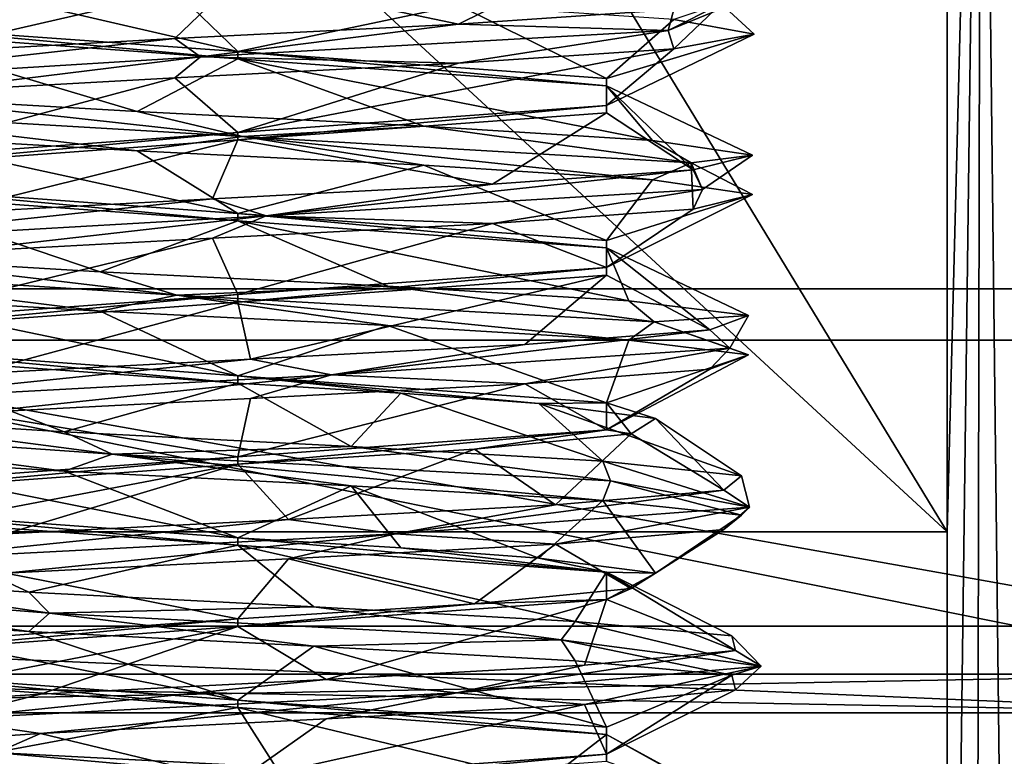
# Model space of a CAD drawing. Header units: millimetres. Extents: x -50 to 50, y -120 to 419.
# Tile 142 of 241: x -1.08 to 3.78, y 194.14 to 197.77. Entities that reach past the tile are written whole.
import ezdxf

# ---------------------------------------------------------------- set-up
doc = ezdxf.new("R2010")
doc.units = ezdxf.units.MM
doc.header["$LTSCALE"] = 81.481481
for name, color, linetype in [('100', 7, 'CONTINUOUS'), ('111', 7, 'CONTINUOUS'), ('112', 7, 'CONTINUOUS'), ('1569', 7, 'CONTINUOUS'), ('1713', 7, 'CONTINUOUS'), ('1739', 7, 'CONTINUOUS'), ('1878', 7, 'CONTINUOUS'), ('1879', 7, 'CONTINUOUS'), ('1880', 7, 'CONTINUOUS'), ('1881', 7, 'CONTINUOUS'), ('1882', 7, 'CONTINUOUS'), ('1883', 7, 'CONTINUOUS'), ('1952', 7, 'CONTINUOUS'), ('1953', 7, 'CONTINUOUS'), ('1954', 7, 'CONTINUOUS'), ('1955', 7, 'CONTINUOUS'), ('1956', 7, 'CONTINUOUS'), ('1969', 7, 'CONTINUOUS'), ('1970', 7, 'CONTINUOUS'), ('1971', 7, 'CONTINUOUS'), ('1972', 7, 'CONTINUOUS'), ('1973', 7, 'CONTINUOUS'), ('70', 7, 'CONTINUOUS'), ('71', 7, 'CONTINUOUS'), ('86', 7, 'CONTINUOUS'), ('88', 7, 'CONTINUOUS'), ('94', 7, 'CONTINUOUS'), ('95', 7, 'CONTINUOUS'), ('97', 7, 'CONTINUOUS')]:
    doc.layers.add(name, color=color, linetype=linetype)

msp = doc.modelspace()

# ---------------------------------------------------------------- linework, layer by layer
at = {"layer": '100', "linetype": 'CONTINUOUS'}
for points in [[(-5.6263, 192.6915, 6), (0, 191.8, 6), (-5.0217, 194.5454, 6), (-5.6263, 192.6915, 6)], [(-5.0217, 194.5454, 6), (0, 191.8, 6), (5.0217, 194.5454, 6), (-5.0217, 194.5454, 6)], [(0, 191.8, 6), (5.6263, 192.6915, 6), (5.0217, 194.5454, 6), (0, 191.8, 6)]]:
    msp.add_3dface(points, dxfattribs=at)
at = {"layer": '111', "linetype": 'CONTINUOUS'}
for points in [[(-4.4035, 196.4474, 4), (-5.0217, 194.5454, 6), (5.0217, 194.5454, 6), (-4.4035, 196.4474, 4)], [(4.4035, 196.4474, 4), (-4.4035, 196.4474, 4), (5.0217, 194.5454, 6), (4.4035, 196.4474, 4)]]:
    msp.add_3dface(points, dxfattribs=at)
at = {"layer": '112', "linetype": 'CONTINUOUS'}
for points in [[(4.9443, 194.7831), (-4.9443, 194.7831), (-4.4035, 196.4474), (4.9443, 194.7831)], [(4.9443, 194.7831), (-4.4035, 196.4474), (4.4035, 196.4474), (4.9443, 194.7831)]]:
    msp.add_3dface(points, dxfattribs=at)
at = {"layer": '1569', "linetype": 'CONTINUOUS'}
for points in [[(-19.0165, 196.1934, 71), (23.5, 210, 71), (-23.5, 210, 71), (-19.0165, 196.1934, 71)], [(19.0165, 196.1934, 71), (23.5, 210, 71), (-19.0165, 196.1934, 71), (19.0165, 196.1934, 71)], [(-13.8172, 190.9912, 71), (19.0165, 196.1934, 71), (-19.0165, 196.1934, 71), (-13.8172, 190.9912, 71)], [(13.8172, 190.9912, 71), (19.0165, 196.1934, 71), (-13.8172, 190.9912, 71), (13.8172, 190.9912, 71)]]:
    msp.add_3dface(points, dxfattribs=at)
at = {"layer": '1713', "linetype": 'CONTINUOUS'}
for points in [[(0, 201, 59), (3.5, 195.2476, 59), (-3.5, 201.7084, 59), (0, 201, 59)], [(-3.5, 201.7084, 59), (3.5, 195.2476, 59), (-3.5, 195.2476, 59), (-3.5, 201.7084, 59)], [(3.5, 201.7084, 59), (3.5, 195.2476, 59), (0, 201, 59), (3.5, 201.7084, 59)], [(3.5, 188.7868, 59), (-3.5, 188.7868, 59), (-3.5, 195.2476, 59), (3.5, 188.7868, 59)], [(3.5, 195.2476, 59), (3.5, 188.7868, 59), (-3.5, 195.2476, 59), (3.5, 195.2476, 59)]]:
    msp.add_3dface(points, dxfattribs=at)
at = {"layer": '1739', "linetype": 'CONTINUOUS'}
for points in [[(3.6672, 201.805, 59.0288), (3.8473, 201.878, 59.1403), (3.8133, 189.0772, 59.1104), (3.6672, 201.805, 59.0288)], [(3.5, 188.7868, 59), (3.5, 195.2476, 59), (3.6672, 201.805, 59.0288), (3.5, 188.7868, 59)], [(3.5, 188.7868, 59), (3.6672, 201.805, 59.0288), (3.6414, 188.8691, 59.0204), (3.5, 188.7868, 59)], [(3.5, 195.2476, 59), (3.5, 201.7084, 59), (3.6672, 201.805, 59.0288), (3.5, 195.2476, 59)], [(3.6414, 188.8691, 59.0204), (3.6672, 201.805, 59.0288), (3.8133, 189.0772, 59.1104), (3.6414, 188.8691, 59.0204)]]:
    msp.add_3dface(points, dxfattribs=at)
at = {"layer": '1878', "linetype": 'CONTINUOUS'}
for points in [[(1.8385, 195.5, 62.1615), (2.5249, 195.3693, 64.6205), (1.8009, 195.597, 62.1991), (1.8385, 195.5, 62.1615)], [(1.8009, 195.597, 62.1991), (2.5249, 195.3693, 64.6205), (2.4849, 195.5251, 63.442), (1.8009, 195.597, 62.1991)], [(2.4849, 195.5251, 63.442), (2.5249, 195.3693, 64.6205), (2.3979, 195.4532, 64.858), (2.4849, 195.5251, 63.442)], [(2.4849, 195.3311, 63.442), (1.8385, 195.5, 62.1615), (1.8009, 195.403, 62.1991), (2.4849, 195.3311, 63.442)], [(2.5249, 195.3693, 64.6205), (1.8385, 195.5, 62.1615), (2.4849, 195.3311, 63.442), (2.5249, 195.3693, 64.6205)], [(2.5249, 195.3693, 64.6205), (0.7769, 195.2386, 66.4812), (2.3979, 195.4532, 64.858), (2.5249, 195.3693, 64.6205)], [(2.3979, 195.4532, 64.858), (0.7769, 195.2386, 66.4812), (1.5669, 195.3814, 66.0078), (2.3979, 195.4532, 64.858)], [(1.5669, 195.3814, 66.0078), (0.7769, 195.2386, 66.4812), (0.2496, 195.3095, 66.5345), (1.5669, 195.3814, 66.0078)], [(0.7769, 195.2386, 66.4812), (2.5249, 195.3693, 64.6205), (1.5669, 195.1874, 66.0078), (0.7769, 195.2386, 66.4812)], [(1.5669, 195.1874, 66.0078), (2.5249, 195.3693, 64.6205), (2.3979, 195.2593, 64.858), (1.5669, 195.1874, 66.0078)], [(2.3979, 195.2593, 64.858), (2.5249, 195.3693, 64.6205), (2.4849, 195.3311, 63.442), (2.3979, 195.2593, 64.858)], [(0.7769, 195.2386, 66.4812), (-1.7201, 195.108, 65.9497), (0.2496, 195.3095, 66.5345), (0.7769, 195.2386, 66.4812)], [(0.2496, 195.3095, 66.5345), (-1.7201, 195.108, 65.9497), (-1.1451, 195.2376, 66.2749), (0.2496, 195.3095, 66.5345)], [(-1.7201, 195.108, 65.9497), (0.7769, 195.2386, 66.4812), (-1.1451, 195.0436, 66.2749), (-1.7201, 195.108, 65.9497)], [(-1.1451, 195.0436, 66.2749), (0.7769, 195.2386, 66.4812), (0.2496, 195.1155, 66.5345), (-1.1451, 195.0436, 66.2749)], [(0.2496, 195.1155, 66.5345), (0.7769, 195.2386, 66.4812), (1.5669, 195.1874, 66.0078), (0.2496, 195.1155, 66.5345)], [(-2.5587, 194.9773, 63.5384), (-0.9303, 194.8466, 61.5721), (-2.1176, 195.022, 62.5851), (-2.5587, 194.9773, 63.5384)], [(-2.1176, 195.022, 62.5851), (-0.9303, 194.8466, 61.5721), (-1.0321, 194.9501, 61.6717), (-2.1176, 195.022, 62.5851)], [(-0.9303, 194.8466, 61.5721), (-2.5587, 194.9773, 63.5384), (-1.0321, 194.7561, 61.6717), (-0.9303, 194.8466, 61.5721)], [(-1.0321, 194.7561, 61.6717), (-2.5587, 194.9773, 63.5384), (-2.1176, 194.828, 62.5851), (-1.0321, 194.7561, 61.6717)], [(-1.0321, 194.9501, 61.6717), (-0.9303, 194.8466, 61.5721), (0.3737, 194.8782, 61.4808), (-1.0321, 194.9501, 61.6717)], [(0.3737, 194.6843, 61.4808), (-0.9303, 194.8466, 61.5721), (-1.0321, 194.7561, 61.6717), (0.3737, 194.6843, 61.4808)], [(-0.9303, 194.8466, 61.5721), (1.595, 194.7159, 61.9467), (0.3737, 194.8782, 61.4808), (-0.9303, 194.8466, 61.5721)], [(1.595, 194.7159, 61.9467), (-0.9303, 194.8466, 61.5721), (0.3737, 194.6843, 61.4808), (1.595, 194.7159, 61.9467)], [(0.3737, 194.8782, 61.4808), (1.595, 194.7159, 61.9467), (1.6635, 194.8064, 62.0715), (0.3737, 194.8782, 61.4808)], [(1.595, 194.7159, 61.9467), (2.5825, 194.5852, 64.301), (1.6635, 194.8064, 62.0715), (1.595, 194.7159, 61.9467)], [(1.6635, 194.8064, 62.0715), (2.5825, 194.5852, 64.301), (2.4371, 194.7345, 63.2607), (1.6635, 194.8064, 62.0715)], [(1.6635, 194.6124, 62.0715), (1.595, 194.7159, 61.9467), (0.3737, 194.6843, 61.4808), (1.6635, 194.6124, 62.0715)], [(2.5825, 194.5852, 64.301), (1.595, 194.7159, 61.9467), (2.4371, 194.5405, 63.2607), (2.5825, 194.5852, 64.301)], [(2.4371, 194.5405, 63.2607), (1.595, 194.7159, 61.9467), (1.6635, 194.6124, 62.0715), (2.4371, 194.5405, 63.2607)], [(2.4371, 194.7345, 63.2607), (2.5825, 194.5852, 64.301), (2.4545, 194.6626, 64.6793), (2.4371, 194.7345, 63.2607)], [(2.5825, 194.5852, 64.301), (1.0801, 194.4545, 66.365), (2.4545, 194.6626, 64.6793), (2.5825, 194.5852, 64.301)], [(2.4545, 194.6626, 64.6793), (1.0801, 194.4545, 66.365), (1.7103, 194.5907, 65.887), (2.4545, 194.6626, 64.6793)], [(1.7103, 194.5907, 65.887), (1.0801, 194.4545, 66.365), (0.4354, 194.5189, 66.5093), (1.7103, 194.5907, 65.887)], [(1.0801, 194.4545, 66.365), (2.5825, 194.5852, 64.301), (1.7103, 194.3968, 65.887), (1.0801, 194.4545, 66.365)], [(1.7103, 194.3968, 65.887), (2.5825, 194.5852, 64.301), (2.4545, 194.4686, 64.6793), (1.7103, 194.3968, 65.887)], [(2.4545, 194.4686, 64.6793), (2.5825, 194.5852, 64.301), (2.4371, 194.5405, 63.2607), (2.4545, 194.4686, 64.6793)], [(1.0801, 194.4545, 66.365), (-1.4637, 194.3239, 66.1488), (0.4354, 194.5189, 66.5093), (1.0801, 194.4545, 66.365)], [(0.4354, 194.5189, 66.5093), (-1.4637, 194.3239, 66.1488), (-0.9746, 194.447, 66.3529), (0.4354, 194.5189, 66.5093)], [(-0.9746, 194.447, 66.3529), (-1.4637, 194.3239, 66.1488), (-2.0822, 194.3751, 65.4665), (-0.9746, 194.447, 66.3529)], [(-1.4637, 194.3239, 66.1488), (1.0801, 194.4545, 66.365), (-0.9746, 194.253, 66.3529), (-1.4637, 194.3239, 66.1488)], [(-0.9746, 194.253, 66.3529), (1.0801, 194.4545, 66.365), (0.4354, 194.3249, 66.5093), (-0.9746, 194.253, 66.3529)], [(0.4354, 194.3249, 66.5093), (1.0801, 194.4545, 66.365), (1.7103, 194.3968, 65.887), (0.4354, 194.3249, 66.5093)], [(-2.0822, 194.1811, 65.4665), (-1.4637, 194.3239, 66.1488), (-0.9746, 194.253, 66.3529), (-2.0822, 194.1811, 65.4665)], [(-1.2256, 194.0625, 61.707), (1.3267, 193.9318, 61.764), (-1.2005, 194.1595, 61.7539), (-1.2256, 194.0625, 61.707)], [(-1.2005, 194.1595, 61.7539), (1.3267, 193.9318, 61.764), (0.1874, 194.0876, 61.4601), (-1.2005, 194.1595, 61.7539)]]:
    msp.add_3dface(points, dxfattribs=at)
at = {"layer": '1879', "linetype": 'CONTINUOUS'}
for points in [[(2.0597, 195.0434, 63.5904), (1.8009, 195.403, 62.1991), (1.4849, 195.1184, 62.5151), (2.0597, 195.0434, 63.5904)], [(2.4849, 195.3311, 63.442), (1.8009, 195.403, 62.1991), (2.0597, 195.0434, 63.5904), (2.4849, 195.3311, 63.442)], [(2.3979, 195.2593, 64.858), (2.4849, 195.3311, 63.442), (2.0597, 195.0434, 63.5904), (2.3979, 195.2593, 64.858)], [(1.5669, 195.1874, 66.0078), (2.3979, 195.2593, 64.858), (1.9401, 194.9684, 64.8037), (1.5669, 195.1874, 66.0078)], [(1.9401, 194.9684, 64.8037), (2.3979, 195.2593, 64.858), (2.0597, 195.0434, 63.5904), (1.9401, 194.9684, 64.8037)], [(0.2496, 195.1155, 66.5345), (1.5669, 195.1874, 66.0078), (1.1667, 194.8934, 65.7461), (0.2496, 195.1155, 66.5345)], [(1.1667, 194.8934, 65.7461), (1.5669, 195.1874, 66.0078), (1.9401, 194.9684, 64.8037), (1.1667, 194.8934, 65.7461)], [(-1.1451, 195.0436, 66.2749), (0.2496, 195.1155, 66.5345), (0, 194.8184, 66.1), (-1.1451, 195.0436, 66.2749)], [(0, 194.8184, 66.1), (0.2496, 195.1155, 66.5345), (1.1667, 194.8934, 65.7461), (0, 194.8184, 66.1)], [(-1.8186, 194.685, 65.0501), (-1.1451, 195.0436, 66.2749), (0, 194.8184, 66.1), (-1.8186, 194.685, 65.0501)], [(-1.0321, 194.7561, 61.6717), (-2.1176, 194.828, 62.5851), (0, 194.4184, 61.9), (-1.0321, 194.7561, 61.6717)], [(0, 194.4184, 61.9), (-2.1176, 194.828, 62.5851), (-1.8186, 194.5517, 62.95), (0, 194.4184, 61.9)], [(0.3737, 194.6843, 61.4808), (-1.0321, 194.7561, 61.6717), (0, 194.4184, 61.9), (0.3737, 194.6843, 61.4808)], [(1.8186, 194.285, 62.9499), (0.3737, 194.6843, 61.4808), (0, 194.4184, 61.9), (1.8186, 194.285, 62.9499)], [(1.6635, 194.6124, 62.0715), (0.3737, 194.6843, 61.4808), (1.8186, 194.285, 62.9499), (1.6635, 194.6124, 62.0715)], [(2.4371, 194.5405, 63.2607), (1.6635, 194.6124, 62.0715), (1.8186, 194.285, 62.9499), (2.4371, 194.5405, 63.2607)], [(2.4545, 194.4686, 64.6793), (2.4371, 194.5405, 63.2607), (1.8186, 194.1517, 65.0501), (2.4545, 194.4686, 64.6793)], [(1.8186, 194.1517, 65.0501), (2.4371, 194.5405, 63.2607), (1.8186, 194.285, 62.9499), (1.8186, 194.1517, 65.0501)], [(1.7103, 194.3968, 65.887), (2.4545, 194.4686, 64.6793), (1.8186, 194.1517, 65.0501), (1.7103, 194.3968, 65.887)], [(0.4354, 194.3249, 66.5093), (1.7103, 194.3968, 65.887), (0, 194.0184, 66.1), (0.4354, 194.3249, 66.5093)], [(0, 194.0184, 66.1), (1.7103, 194.3968, 65.887), (1.8186, 194.1517, 65.0501), (0, 194.0184, 66.1)], [(-0.9746, 194.253, 66.3529), (0.4354, 194.3249, 66.5093), (0, 194.0184, 66.1), (-0.9746, 194.253, 66.3529)], [(-2.0822, 194.1811, 65.4665), (-0.9746, 194.253, 66.3529), (-1.8186, 193.885, 65.05), (-2.0822, 194.1811, 65.4665)], [(-1.8186, 193.885, 65.05), (-0.9746, 194.253, 66.3529), (0, 194.0184, 66.1), (-1.8186, 193.885, 65.05)]]:
    msp.add_3dface(points, dxfattribs=at)
at = {"layer": '1880', "linetype": 'CONTINUOUS'}
for points in [[(1.8009, 195.597, 62.1991), (2.4849, 195.5251, 63.442), (1.4849, 195.8816, 62.5151), (1.8009, 195.597, 62.1991)], [(1.4849, 195.8816, 62.5151), (2.4849, 195.5251, 63.442), (2.0597, 195.8066, 63.5904), (1.4849, 195.8816, 62.5151)], [(2.0597, 195.8066, 63.5904), (2.3979, 195.4532, 64.858), (1.9401, 195.7316, 64.8037), (2.0597, 195.8066, 63.5904)], [(2.4849, 195.5251, 63.442), (2.3979, 195.4532, 64.858), (2.0597, 195.8066, 63.5904), (2.4849, 195.5251, 63.442)], [(1.9401, 195.7316, 64.8037), (1.5669, 195.3814, 66.0078), (1.1667, 195.6566, 65.7461), (1.9401, 195.7316, 64.8037)], [(2.3979, 195.4532, 64.858), (1.5669, 195.3814, 66.0078), (1.9401, 195.7316, 64.8037), (2.3979, 195.4532, 64.858)], [(1.1667, 195.6566, 65.7461), (0.2496, 195.3095, 66.5345), (0, 195.5816, 66.1), (1.1667, 195.6566, 65.7461)], [(1.5669, 195.3814, 66.0078), (0.2496, 195.3095, 66.5345), (1.1667, 195.6566, 65.7461), (1.5669, 195.3814, 66.0078)], [(-1.1451, 195.2376, 66.2749), (-2.1845, 195.1657, 65.3093), (0, 195.5816, 66.1), (-1.1451, 195.2376, 66.2749)], [(0, 195.5816, 66.1), (-2.1845, 195.1657, 65.3093), (-1.8186, 195.4483, 65.0501), (0, 195.5816, 66.1)], [(0.2496, 195.3095, 66.5345), (-1.1451, 195.2376, 66.2749), (0, 195.5816, 66.1), (0.2496, 195.3095, 66.5345)], [(-2.1176, 195.022, 62.5851), (-1.0321, 194.9501, 61.6717), (-1.8186, 195.315, 62.95), (-2.1176, 195.022, 62.5851)], [(-1.8186, 195.315, 62.95), (-1.0321, 194.9501, 61.6717), (0, 195.1816, 61.9), (-1.8186, 195.315, 62.95)], [(-1.0321, 194.9501, 61.6717), (0.3737, 194.8782, 61.4808), (0, 195.1816, 61.9), (-1.0321, 194.9501, 61.6717)], [(0.3737, 194.8782, 61.4808), (1.6635, 194.8064, 62.0715), (0, 195.1816, 61.9), (0.3737, 194.8782, 61.4808)], [(0, 195.1816, 61.9), (1.6635, 194.8064, 62.0715), (1.8186, 195.0483, 62.9499), (0, 195.1816, 61.9)], [(1.6635, 194.8064, 62.0715), (2.4371, 194.7345, 63.2607), (1.8186, 195.0483, 62.9499), (1.6635, 194.8064, 62.0715)], [(2.4371, 194.7345, 63.2607), (2.4545, 194.6626, 64.6793), (1.8186, 195.0483, 62.9499), (2.4371, 194.7345, 63.2607)], [(1.8186, 195.0483, 62.9499), (2.4545, 194.6626, 64.6793), (1.8186, 194.915, 65.0501), (1.8186, 195.0483, 62.9499)], [(1.8186, 194.915, 65.0501), (0.4354, 194.5189, 66.5093), (0, 194.7816, 66.1), (1.8186, 194.915, 65.0501)], [(1.7103, 194.5907, 65.887), (0.4354, 194.5189, 66.5093), (1.8186, 194.915, 65.0501), (1.7103, 194.5907, 65.887)], [(2.4545, 194.6626, 64.6793), (1.7103, 194.5907, 65.887), (1.8186, 194.915, 65.0501), (2.4545, 194.6626, 64.6793)], [(-0.9746, 194.447, 66.3529), (-2.0822, 194.3751, 65.4665), (0, 194.7816, 66.1), (-0.9746, 194.447, 66.3529)], [(0, 194.7816, 66.1), (-2.0822, 194.3751, 65.4665), (-1.8186, 194.6483, 65.05), (0, 194.7816, 66.1)], [(0.4354, 194.5189, 66.5093), (-0.9746, 194.447, 66.3529), (0, 194.7816, 66.1), (0.4354, 194.5189, 66.5093)], [(-1.8186, 194.515, 62.9499), (-1.2005, 194.1595, 61.7539), (0, 194.3816, 61.9), (-1.8186, 194.515, 62.9499)], [(-1.2005, 194.1595, 61.7539), (0.1874, 194.0876, 61.4601), (0, 194.3816, 61.9), (-1.2005, 194.1595, 61.7539)], [(0.1874, 194.0876, 61.4601), (1.5171, 194.0157, 61.9544), (0, 194.3816, 61.9), (0.1874, 194.0876, 61.4601)], [(0, 194.3816, 61.9), (1.5171, 194.0157, 61.9544), (1.8186, 194.2483, 62.9499), (0, 194.3816, 61.9)], [(1.5171, 194.0157, 61.9544), (2.3761, 193.9439, 63.0834), (1.8186, 194.2483, 62.9499), (1.5171, 194.0157, 61.9544)], [(2.3761, 193.9439, 63.0834), (2.4979, 193.872, 64.4969), (1.8186, 194.2483, 62.9499), (2.3761, 193.9439, 63.0834)], [(1.8186, 194.2483, 62.9499), (2.4979, 193.872, 64.4969), (1.8186, 194.115, 65.0501), (1.8186, 194.2483, 62.9499)]]:
    msp.add_3dface(points, dxfattribs=at)
at = {"layer": '1881', "linetype": 'CONTINUOUS'}
for points in [[(2.3839, 197.8523, 62.9623), (2.1224, 197.7216, 65.5018), (2.5468, 197.897, 64), (2.3839, 197.8523, 62.9623)], [(2.5468, 197.897, 64), (2.1224, 197.7216, 65.5018), (2.1517, 197.8251, 65.3625), (2.5468, 197.897, 64)], [(2.1224, 197.7216, 65.5018), (2.3839, 197.8523, 62.9623), (2.1517, 197.6311, 65.3625), (2.1224, 197.7216, 65.5018)], [(2.1517, 197.6311, 65.3625), (2.3839, 197.8523, 62.9623), (2.5468, 197.703, 64), (2.1517, 197.6311, 65.3625)], [(2.5468, 197.703, 64), (2.3839, 197.8523, 62.9623), (2.1517, 197.7749, 62.6375), (2.5468, 197.703, 64)], [(2.1517, 197.8251, 65.3625), (2.1224, 197.7216, 65.5018), (1.0889, 197.7532, 66.3023), (2.1517, 197.8251, 65.3625)], [(1.0889, 197.7532, 66.3023), (-0.1855, 197.5909, 66.5934), (-0.3118, 197.6814, 66.5276), (1.0889, 197.7532, 66.3023)], [(2.1224, 197.7216, 65.5018), (-0.1855, 197.5909, 66.5934), (1.0889, 197.7532, 66.3023), (2.1224, 197.7216, 65.5018)], [(-0.1855, 197.5909, 66.5934), (2.1224, 197.7216, 65.5018), (1.0889, 197.5593, 66.3023), (-0.1855, 197.5909, 66.5934)], [(1.0889, 197.5593, 66.3023), (2.1224, 197.7216, 65.5018), (2.1517, 197.6311, 65.3625), (1.0889, 197.5593, 66.3023)], [(-0.1855, 197.5909, 66.5934), (-2.3145, 197.4602, 65.1845), (-0.3118, 197.6814, 66.5276), (-0.1855, 197.5909, 66.5934)], [(-0.3118, 197.6814, 66.5276), (-2.3145, 197.4602, 65.1845), (-1.6157, 197.6095, 65.9687), (-0.3118, 197.6814, 66.5276)], [(-2.3145, 197.4602, 65.1845), (-0.1855, 197.5909, 66.5934), (-1.6157, 197.4155, 65.9687), (-2.3145, 197.4602, 65.1845)], [(-1.6157, 197.4155, 65.9687), (-0.1855, 197.5909, 66.5934), (-0.3118, 197.4874, 66.5276), (-1.6157, 197.4155, 65.9687)], [(-0.3118, 197.4874, 66.5276), (-0.1855, 197.5909, 66.5934), (1.0889, 197.5593, 66.3023), (-0.3118, 197.4874, 66.5276)], [(-2.212, 197.3295, 62.6336), (0.0232, 197.1989, 61.4001), (-1.7561, 197.3939, 62.1555), (-2.212, 197.3295, 62.6336)], [(-1.7561, 197.3939, 62.1555), (0.0232, 197.1989, 61.4001), (-0.4969, 197.322, 61.5021), (-1.7561, 197.3939, 62.1555)], [(0.0232, 197.1989, 61.4001), (-2.212, 197.3295, 62.6336), (-0.4969, 197.128, 61.5021), (0.0232, 197.1989, 61.4001)], [(-0.4969, 197.128, 61.5021), (-2.212, 197.3295, 62.6336), (-1.7561, 197.1999, 62.1555), (-0.4969, 197.128, 61.5021)], [(-0.4969, 197.322, 61.5021), (0.0232, 197.1989, 61.4001), (0.9166, 197.2501, 61.6239), (-0.4969, 197.322, 61.5021)], [(0.0232, 197.1989, 61.4001), (2.236, 197.0682, 62.6733), (0.9166, 197.2501, 61.6239), (0.0232, 197.1989, 61.4001)], [(0.9166, 197.2501, 61.6239), (2.236, 197.0682, 62.6733), (2.0456, 197.1782, 62.4829), (0.9166, 197.2501, 61.6239)], [(0.9166, 197.0561, 61.6239), (0.0232, 197.1989, 61.4001), (-0.4969, 197.128, 61.5021), (0.9166, 197.0561, 61.6239)], [(2.236, 197.0682, 62.6733), (0.0232, 197.1989, 61.4001), (2.0456, 196.9843, 62.4829), (2.236, 197.0682, 62.6733)], [(2.0456, 196.9843, 62.4829), (0.0232, 197.1989, 61.4001), (0.9166, 197.0561, 61.6239), (2.0456, 196.9843, 62.4829)], [(2.0456, 197.1782, 62.4829), (2.236, 197.0682, 62.6733), (2.5399, 197.1064, 63.8126), (2.0456, 197.1782, 62.4829)], [(2.5399, 196.9124, 63.8126), (2.236, 197.0682, 62.6733), (2.0456, 196.9843, 62.4829), (2.5399, 196.9124, 63.8126)], [(2.236, 197.0682, 62.6733), (2.293, 196.9375, 65.2256), (2.5399, 197.1064, 63.8126), (2.236, 197.0682, 62.6733)], [(2.293, 196.9375, 65.2256), (2.236, 197.0682, 62.6733), (2.2461, 196.8405, 65.2005), (2.293, 196.9375, 65.2256)], [(2.2461, 196.8405, 65.2005), (2.236, 197.0682, 62.6733), (2.5399, 196.9124, 63.8126), (2.2461, 196.8405, 65.2005)], [(2.5399, 197.1064, 63.8126), (2.293, 196.9375, 65.2256), (2.2461, 197.0345, 65.2005), (2.5399, 197.1064, 63.8126)], [(2.293, 196.9375, 65.2256), (0.1392, 196.8068, 66.5963), (2.2461, 197.0345, 65.2005), (2.293, 196.9375, 65.2256)], [(2.2461, 197.0345, 65.2005), (0.1392, 196.8068, 66.5963), (1.2553, 196.9626, 66.2159), (2.2461, 197.0345, 65.2005)], [(1.2553, 196.9626, 66.2159), (0.1392, 196.8068, 66.5963), (-0.125, 196.8907, 66.5437), (1.2553, 196.9626, 66.2159)], [(0.1392, 196.8068, 66.5963), (2.293, 196.9375, 65.2256), (1.2553, 196.7686, 66.2159), (0.1392, 196.8068, 66.5963)], [(1.2553, 196.7686, 66.2159), (2.293, 196.9375, 65.2256), (2.2461, 196.8405, 65.2005), (1.2553, 196.7686, 66.2159)], [(0.1392, 196.8068, 66.5963), (-2.1488, 196.6761, 65.4637), (-0.125, 196.8907, 66.5437), (0.1392, 196.8068, 66.5963)], [(-0.125, 196.8907, 66.5437), (-2.1488, 196.6761, 65.4637), (-1.4665, 196.8189, 66.0822), (-0.125, 196.8907, 66.5437)], [(-2.1488, 196.6761, 65.4637), (0.1392, 196.8068, 66.5963), (-1.4665, 196.6249, 66.0822), (-2.1488, 196.6761, 65.4637)], [(-1.4665, 196.6249, 66.0822), (0.1392, 196.8068, 66.5963), (-0.125, 196.6968, 66.5437), (-1.4665, 196.6249, 66.0822)], [(-0.125, 196.6968, 66.5437), (0.1392, 196.8068, 66.5963), (1.2553, 196.7686, 66.2159), (-0.125, 196.6968, 66.5437)], [(-2.365, 196.5455, 62.9199), (-0.301, 196.4148, 61.4175), (-1.887, 196.6032, 62.2897), (-2.365, 196.5455, 62.9199)], [(-1.887, 196.6032, 62.2897), (-0.301, 196.4148, 61.4175), (-0.6793, 196.5314, 61.5455), (-1.887, 196.6032, 62.2897)], [(-0.301, 196.4148, 61.4175), (-2.365, 196.5455, 62.9199), (-0.6793, 196.3374, 61.5455), (-0.301, 196.4148, 61.4175)], [(-0.6793, 196.3374, 61.5455), (-2.365, 196.5455, 62.9199), (-1.887, 196.4093, 62.2897), (-0.6793, 196.3374, 61.5455)], [(-0.6793, 196.5314, 61.5455), (-0.301, 196.4148, 61.4175), (0.7393, 196.4595, 61.5629), (-0.6793, 196.5314, 61.5455)], [(-0.301, 196.4148, 61.4175), (2.0533, 196.2841, 62.405), (0.7393, 196.4595, 61.5629), (-0.301, 196.4148, 61.4175)], [(0.7393, 196.4595, 61.5629), (2.0533, 196.2841, 62.405), (1.9285, 196.3876, 62.3365), (0.7393, 196.4595, 61.5629)], [(0.7393, 196.2655, 61.5629), (-0.301, 196.4148, 61.4175), (-0.6793, 196.3374, 61.5455), (0.7393, 196.2655, 61.5629)], [(2.0533, 196.2841, 62.405), (-0.301, 196.4148, 61.4175), (1.9285, 196.1936, 62.3365), (2.0533, 196.2841, 62.405)], [(1.9285, 196.1936, 62.3365), (-0.301, 196.4148, 61.4175), (0.7393, 196.2655, 61.5629), (1.9285, 196.1936, 62.3365)], [(1.9285, 196.3876, 62.3365), (2.0533, 196.2841, 62.405), (2.5192, 196.3157, 63.6263), (1.9285, 196.3876, 62.3365)], [(2.0533, 196.2841, 62.405), (2.4279, 196.1534, 64.9303), (2.5192, 196.3157, 63.6263), (2.0533, 196.2841, 62.405)], [(2.5192, 196.3157, 63.6263), (2.4279, 196.1534, 64.9303), (2.3283, 196.2439, 65.0321), (2.5192, 196.3157, 63.6263)], [(2.4279, 196.1534, 64.9303), (0.4616, 196.0227, 66.5587), (2.3283, 196.2439, 65.0321), (2.4279, 196.1534, 64.9303)], [(2.3283, 196.2439, 65.0321), (0.4616, 196.0227, 66.5587), (1.4149, 196.172, 66.1176), (2.3283, 196.2439, 65.0321)], [(2.5192, 196.1218, 63.6263), (2.0533, 196.2841, 62.405), (1.9285, 196.1936, 62.3365), (2.5192, 196.1218, 63.6263)], [(2.4279, 196.1534, 64.9303), (2.0533, 196.2841, 62.405), (2.5192, 196.1218, 63.6263), (2.4279, 196.1534, 64.9303)], [(1.4149, 196.172, 66.1176), (0.4616, 196.0227, 66.5587), (0.0625, 196.1001, 66.546), (1.4149, 196.172, 66.1176)], [(0.4616, 196.0227, 66.5587), (2.4279, 196.1534, 64.9303), (1.4149, 195.978, 66.1176), (0.4616, 196.0227, 66.5587)], [(1.4149, 195.978, 66.1176), (2.4279, 196.1534, 64.9303), (2.3283, 196.0499, 65.0321), (1.4149, 195.978, 66.1176)], [(2.3283, 196.0499, 65.0321), (2.4279, 196.1534, 64.9303), (2.5192, 196.1218, 63.6263), (2.3283, 196.0499, 65.0321)], [(0.4616, 196.0227, 66.5587), (-1.9497, 195.892, 65.7201), (0.0625, 196.1001, 66.546), (0.4616, 196.0227, 66.5587)], [(0.0625, 196.1001, 66.546), (-1.9497, 195.892, 65.7201), (-1.3093, 196.0282, 66.1845), (0.0625, 196.1001, 66.546)], [(-1.9497, 195.892, 65.7201), (0.4616, 196.0227, 66.5587), (-1.3093, 195.8343, 66.1845), (-1.9497, 195.892, 65.7201)], [(-1.3093, 195.8343, 66.1845), (0.4616, 196.0227, 66.5587), (0.0625, 195.9061, 66.546), (-1.3093, 195.8343, 66.1845)], [(0.0625, 195.9061, 66.546), (0.4616, 196.0227, 66.5587), (1.4149, 195.978, 66.1176), (0.0625, 195.9061, 66.546)], [(-2.4812, 195.7614, 63.2231), (-0.6205, 195.6307, 61.4751), (-2.0078, 195.8126, 62.4331), (-2.4812, 195.7614, 63.2231)], [(-2.0078, 195.8126, 62.4331), (-0.6205, 195.6307, 61.4751), (-0.858, 195.7407, 61.6021), (-2.0078, 195.8126, 62.4331)], [(-0.6205, 195.6307, 61.4751), (-2.4812, 195.7614, 63.2231), (-0.858, 195.5468, 61.6021), (-0.6205, 195.6307, 61.4751)], [(-0.858, 195.5468, 61.6021), (-2.4812, 195.7614, 63.2231), (-2.0078, 195.6186, 62.4331), (-0.858, 195.5468, 61.6021)], [(-0.858, 195.7407, 61.6021), (-0.6205, 195.6307, 61.4751), (0.558, 195.6689, 61.5151), (-0.858, 195.7407, 61.6021)], [(-0.6205, 195.6307, 61.4751), (1.8385, 195.5, 62.1615), (0.558, 195.6689, 61.5151), (-0.6205, 195.6307, 61.4751)], [(1.8385, 195.5, 62.1615), (1.8009, 195.597, 62.1991), (0.558, 195.6689, 61.5151), (1.8385, 195.5, 62.1615)], [(0.558, 195.4749, 61.5151), (-0.6205, 195.6307, 61.4751), (-0.858, 195.5468, 61.6021), (0.558, 195.4749, 61.5151)], [(1.8009, 195.403, 62.1991), (1.8385, 195.5, 62.1615), (-0.6205, 195.6307, 61.4751), (1.8009, 195.403, 62.1991)], [(1.8009, 195.403, 62.1991), (-0.6205, 195.6307, 61.4751), (0.558, 195.4749, 61.5151), (1.8009, 195.403, 62.1991)]]:
    msp.add_3dface(points, dxfattribs=at)
at = {"layer": '1882', "linetype": 'CONTINUOUS'}
for points in [[(0, 197.6184, 61.9), (-1.6157, 197.9905, 62.0313), (-1.7461, 197.7434, 62.8333), (0, 197.6184, 61.9)], [(-0.3118, 197.9186, 61.4724), (-1.6157, 197.9905, 62.0313), (0, 197.6184, 61.9), (-0.3118, 197.9186, 61.4724)], [(1.0889, 197.8468, 61.6977), (-0.3118, 197.9186, 61.4724), (0, 197.6184, 61.9), (1.0889, 197.8468, 61.6977)], [(1.8186, 197.485, 62.9499), (1.0889, 197.8468, 61.6977), (0, 197.6184, 61.9), (1.8186, 197.485, 62.9499)], [(2.1517, 197.7749, 62.6375), (1.0889, 197.8468, 61.6977), (1.8186, 197.485, 62.9499), (2.1517, 197.7749, 62.6375)], [(2.5468, 197.703, 64), (2.1517, 197.7749, 62.6375), (1.8186, 197.485, 62.9499), (2.5468, 197.703, 64)], [(2.1517, 197.6311, 65.3625), (2.5468, 197.703, 64), (1.8186, 197.3517, 65.0501), (2.1517, 197.6311, 65.3625)], [(1.8186, 197.3517, 65.0501), (2.5468, 197.703, 64), (1.8186, 197.485, 62.9499), (1.8186, 197.3517, 65.0501)], [(1.0889, 197.5593, 66.3023), (2.1517, 197.6311, 65.3625), (0, 197.2184, 66.1), (1.0889, 197.5593, 66.3023)], [(0, 197.2184, 66.1), (2.1517, 197.6311, 65.3625), (1.8186, 197.3517, 65.0501), (0, 197.2184, 66.1)], [(-0.3118, 197.4874, 66.5276), (1.0889, 197.5593, 66.3023), (0, 197.2184, 66.1), (-0.3118, 197.4874, 66.5276)], [(-1.6157, 197.4155, 65.9687), (-0.3118, 197.4874, 66.5276), (-1.8186, 197.085, 65.05), (-1.6157, 197.4155, 65.9687)], [(-1.8186, 197.085, 65.05), (-0.3118, 197.4874, 66.5276), (0, 197.2184, 66.1), (-1.8186, 197.085, 65.05)], [(0, 196.8184, 61.9), (-1.7561, 197.1999, 62.1555), (-1.8186, 196.9517, 62.95), (0, 196.8184, 61.9)], [(-0.4969, 197.128, 61.5021), (-1.7561, 197.1999, 62.1555), (0, 196.8184, 61.9), (-0.4969, 197.128, 61.5021)], [(0.9166, 197.0561, 61.6239), (-0.4969, 197.128, 61.5021), (0, 196.8184, 61.9), (0.9166, 197.0561, 61.6239)], [(1.8186, 196.685, 62.9499), (0.9166, 197.0561, 61.6239), (0, 196.8184, 61.9), (1.8186, 196.685, 62.9499)], [(2.0456, 196.9843, 62.4829), (0.9166, 197.0561, 61.6239), (1.8186, 196.685, 62.9499), (2.0456, 196.9843, 62.4829)], [(2.5399, 196.9124, 63.8126), (2.0456, 196.9843, 62.4829), (1.8186, 196.685, 62.9499), (2.5399, 196.9124, 63.8126)], [(2.2461, 196.8405, 65.2005), (2.5399, 196.9124, 63.8126), (1.8186, 196.5517, 65.0501), (2.2461, 196.8405, 65.2005)], [(1.8186, 196.5517, 65.0501), (2.5399, 196.9124, 63.8126), (1.8186, 196.685, 62.9499), (1.8186, 196.5517, 65.0501)], [(1.2553, 196.7686, 66.2159), (2.2461, 196.8405, 65.2005), (1.8186, 196.5517, 65.0501), (1.2553, 196.7686, 66.2159)], [(-0.125, 196.6968, 66.5437), (1.2553, 196.7686, 66.2159), (0, 196.4184, 66.1), (-0.125, 196.6968, 66.5437)], [(0, 196.4184, 66.1), (1.2553, 196.7686, 66.2159), (1.8186, 196.5517, 65.0501), (0, 196.4184, 66.1)], [(-1.4665, 196.6249, 66.0822), (-0.125, 196.6968, 66.5437), (-1.8186, 196.285, 65.05), (-1.4665, 196.6249, 66.0822)], [(-1.8186, 196.285, 65.05), (-0.125, 196.6968, 66.5437), (0, 196.4184, 66.1), (-1.8186, 196.285, 65.05)], [(-0.6793, 196.3374, 61.5455), (-1.887, 196.4093, 62.2897), (0, 196.0184, 61.9), (-0.6793, 196.3374, 61.5455)], [(0, 196.0184, 61.9), (-1.887, 196.4093, 62.2897), (-1.8186, 196.1517, 62.9499), (0, 196.0184, 61.9)], [(0.7393, 196.2655, 61.5629), (-0.6793, 196.3374, 61.5455), (0, 196.0184, 61.9), (0.7393, 196.2655, 61.5629)], [(1.8186, 195.885, 62.9499), (0.7393, 196.2655, 61.5629), (0, 196.0184, 61.9), (1.8186, 195.885, 62.9499)], [(1.9285, 196.1936, 62.3365), (0.7393, 196.2655, 61.5629), (1.8186, 195.885, 62.9499), (1.9285, 196.1936, 62.3365)], [(2.5192, 196.1218, 63.6263), (1.9285, 196.1936, 62.3365), (1.8186, 195.885, 62.9499), (2.5192, 196.1218, 63.6263)], [(2.3283, 196.0499, 65.0321), (2.5192, 196.1218, 63.6263), (1.8186, 195.7517, 65.05), (2.3283, 196.0499, 65.0321)], [(1.8186, 195.7517, 65.05), (2.5192, 196.1218, 63.6263), (1.8186, 195.885, 62.9499), (1.8186, 195.7517, 65.05)], [(1.4149, 195.978, 66.1176), (2.3283, 196.0499, 65.0321), (1.8186, 195.7517, 65.05), (1.4149, 195.978, 66.1176)], [(0.0625, 195.9061, 66.546), (1.4149, 195.978, 66.1176), (0, 195.6184, 66.1), (0.0625, 195.9061, 66.546)], [(0, 195.6184, 66.1), (1.4149, 195.978, 66.1176), (1.8186, 195.7517, 65.05), (0, 195.6184, 66.1)], [(-1.3093, 195.8343, 66.1845), (0.0625, 195.9061, 66.546), (0, 195.6184, 66.1), (-1.3093, 195.8343, 66.1845)], [(-1.3093, 195.8343, 66.1845), (0, 195.6184, 66.1), (-1.8186, 195.485, 65.0501), (-1.3093, 195.8343, 66.1845)], [(-0.858, 195.5468, 61.6021), (-2.0078, 195.6186, 62.4331), (0, 195.2184, 61.9), (-0.858, 195.5468, 61.6021)], [(0, 195.2184, 61.9), (-2.0078, 195.6186, 62.4331), (-1.8186, 195.3517, 62.9499), (0, 195.2184, 61.9)], [(0.558, 195.4749, 61.5151), (-0.858, 195.5468, 61.6021), (0, 195.2184, 61.9), (0.558, 195.4749, 61.5151)], [(0.8036, 195.1684, 62.0599), (0.558, 195.4749, 61.5151), (0, 195.2184, 61.9), (0.8036, 195.1684, 62.0599)], [(1.4849, 195.1184, 62.5151), (1.8009, 195.403, 62.1991), (0.558, 195.4749, 61.5151), (1.4849, 195.1184, 62.5151)], [(1.4849, 195.1184, 62.5151), (0.558, 195.4749, 61.5151), (0.8036, 195.1684, 62.0599), (1.4849, 195.1184, 62.5151)]]:
    msp.add_3dface(points, dxfattribs=at)
at = {"layer": '1883', "linetype": 'CONTINUOUS'}
for points in [[(1.8186, 198.115, 65.0501), (1.0889, 197.7532, 66.3023), (0, 197.9816, 66.1), (1.8186, 198.115, 65.0501)], [(2.1517, 197.8251, 65.3625), (1.0889, 197.7532, 66.3023), (1.8186, 198.115, 65.0501), (2.1517, 197.8251, 65.3625)], [(0, 197.9816, 66.1), (-1.6157, 197.6095, 65.9687), (-1.8186, 197.8483, 65.05), (0, 197.9816, 66.1)], [(-0.3118, 197.6814, 66.5276), (-1.6157, 197.6095, 65.9687), (0, 197.9816, 66.1), (-0.3118, 197.6814, 66.5276)], [(1.0889, 197.7532, 66.3023), (-0.3118, 197.6814, 66.5276), (0, 197.9816, 66.1), (1.0889, 197.7532, 66.3023)], [(-1.7561, 197.3939, 62.1555), (-0.4969, 197.322, 61.5021), (-1.8186, 197.715, 62.95), (-1.7561, 197.3939, 62.1555)], [(-1.8186, 197.715, 62.95), (-0.4969, 197.322, 61.5021), (0, 197.5816, 61.9), (-1.8186, 197.715, 62.95)], [(-0.4969, 197.322, 61.5021), (0.9166, 197.2501, 61.6239), (0, 197.5816, 61.9), (-0.4969, 197.322, 61.5021)], [(0.9166, 197.2501, 61.6239), (2.0456, 197.1782, 62.4829), (0, 197.5816, 61.9), (0.9166, 197.2501, 61.6239)], [(0, 197.5816, 61.9), (2.0456, 197.1782, 62.4829), (1.8186, 197.4483, 62.9499), (0, 197.5816, 61.9)], [(2.0456, 197.1782, 62.4829), (2.5399, 197.1064, 63.8126), (1.8186, 197.4483, 62.9499), (2.0456, 197.1782, 62.4829)], [(2.5399, 197.1064, 63.8126), (2.2461, 197.0345, 65.2005), (1.8186, 197.4483, 62.9499), (2.5399, 197.1064, 63.8126)], [(1.8186, 197.4483, 62.9499), (2.2461, 197.0345, 65.2005), (1.8186, 197.315, 65.0501), (1.8186, 197.4483, 62.9499)], [(1.8186, 197.315, 65.0501), (1.2553, 196.9626, 66.2159), (0, 197.1816, 66.1), (1.8186, 197.315, 65.0501)], [(2.2461, 197.0345, 65.2005), (1.2553, 196.9626, 66.2159), (1.8186, 197.315, 65.0501), (2.2461, 197.0345, 65.2005)], [(0, 197.1816, 66.1), (-1.4665, 196.8189, 66.0822), (-1.8186, 197.0483, 65.05), (0, 197.1816, 66.1)], [(-0.125, 196.8907, 66.5437), (-1.4665, 196.8189, 66.0822), (0, 197.1816, 66.1), (-0.125, 196.8907, 66.5437)], [(1.2553, 196.9626, 66.2159), (-0.125, 196.8907, 66.5437), (0, 197.1816, 66.1), (1.2553, 196.9626, 66.2159)], [(-1.887, 196.6032, 62.2897), (-0.6793, 196.5314, 61.5455), (-1.8186, 196.915, 62.9499), (-1.887, 196.6032, 62.2897)], [(-1.8186, 196.915, 62.9499), (-0.6793, 196.5314, 61.5455), (0, 196.7816, 61.9), (-1.8186, 196.915, 62.9499)], [(-0.6793, 196.5314, 61.5455), (0.7393, 196.4595, 61.5629), (0, 196.7816, 61.9), (-0.6793, 196.5314, 61.5455)], [(0.7393, 196.4595, 61.5629), (1.9285, 196.3876, 62.3365), (0, 196.7816, 61.9), (0.7393, 196.4595, 61.5629)], [(0, 196.7816, 61.9), (1.9285, 196.3876, 62.3365), (1.8186, 196.6483, 62.9499), (0, 196.7816, 61.9)], [(1.9285, 196.3876, 62.3365), (2.5192, 196.3157, 63.6263), (1.8186, 196.6483, 62.9499), (1.9285, 196.3876, 62.3365)], [(2.5192, 196.3157, 63.6263), (2.3283, 196.2439, 65.0321), (1.8186, 196.6483, 62.9499), (2.5192, 196.3157, 63.6263)], [(1.8186, 196.6483, 62.9499), (2.3283, 196.2439, 65.0321), (1.8186, 196.515, 65.05), (1.8186, 196.6483, 62.9499)], [(1.8186, 196.515, 65.05), (0.0625, 196.1001, 66.546), (0, 196.3816, 66.1), (1.8186, 196.515, 65.05)], [(1.4149, 196.172, 66.1176), (0.0625, 196.1001, 66.546), (1.8186, 196.515, 65.05), (1.4149, 196.172, 66.1176)], [(2.3283, 196.2439, 65.0321), (1.4149, 196.172, 66.1176), (1.8186, 196.515, 65.05), (2.3283, 196.2439, 65.0321)], [(0, 196.3816, 66.1), (-1.3093, 196.0282, 66.1845), (-1.8186, 196.2483, 65.0501), (0, 196.3816, 66.1)], [(0.0625, 196.1001, 66.546), (-1.3093, 196.0282, 66.1845), (0, 196.3816, 66.1), (0.0625, 196.1001, 66.546)], [(-2.0078, 195.8126, 62.4331), (-0.858, 195.7407, 61.6021), (-1.8186, 196.115, 62.9499), (-2.0078, 195.8126, 62.4331)], [(-0.858, 195.7407, 61.6021), (0, 195.9816, 61.9), (-1.8186, 196.115, 62.9499), (-0.858, 195.7407, 61.6021)], [(-0.858, 195.7407, 61.6021), (0.558, 195.6689, 61.5151), (0, 195.9816, 61.9), (-0.858, 195.7407, 61.6021)], [(0, 195.9816, 61.9), (0.558, 195.6689, 61.5151), (0.8036, 195.9316, 62.0599), (0, 195.9816, 61.9)], [(0.558, 195.6689, 61.5151), (1.8009, 195.597, 62.1991), (0.8036, 195.9316, 62.0599), (0.558, 195.6689, 61.5151)], [(1.8009, 195.597, 62.1991), (1.4849, 195.8816, 62.5151), (0.8036, 195.9316, 62.0599), (1.8009, 195.597, 62.1991)]]:
    msp.add_3dface(points, dxfattribs=at)
at = {"layer": '1952', "linetype": 'CONTINUOUS'}
for points in [[(1.8186, 194.285, 62.9499), (0, 194.4184, 61.9), (1.8186, 194.2483, 62.9499), (1.8186, 194.285, 62.9499)], [(0, 194.4184, 61.9), (0, 194.3816, 61.9), (1.8186, 194.2483, 62.9499), (0, 194.4184, 61.9)], [(1.8186, 194.1517, 65.0501), (1.8186, 194.285, 62.9499), (1.8186, 194.115, 65.0501), (1.8186, 194.1517, 65.0501)], [(1.8186, 194.285, 62.9499), (1.8186, 194.2483, 62.9499), (1.8186, 194.115, 65.0501), (1.8186, 194.285, 62.9499)], [(0, 194.0184, 66.1), (1.8186, 194.1517, 65.0501), (0, 193.9816, 66.1), (0, 194.0184, 66.1)], [(1.8186, 194.1517, 65.0501), (1.8186, 194.115, 65.0501), (0, 193.9816, 66.1), (1.8186, 194.1517, 65.0501)]]:
    msp.add_3dface(points, dxfattribs=at)
at = {"layer": '1953', "linetype": 'CONTINUOUS'}
for points in [[(0, 195.1816, 61.9), (1.8186, 195.0483, 62.9499), (0, 195.2184, 61.9), (0, 195.1816, 61.9)], [(1.8186, 195.0483, 62.9499), (0.8036, 195.1684, 62.0599), (0, 195.2184, 61.9), (1.8186, 195.0483, 62.9499)], [(1.8186, 195.0483, 62.9499), (1.4849, 195.1184, 62.5151), (0.8036, 195.1684, 62.0599), (1.8186, 195.0483, 62.9499)], [(2.0597, 195.0434, 63.5904), (1.4849, 195.1184, 62.5151), (1.8186, 195.0483, 62.9499), (2.0597, 195.0434, 63.5904)], [(2.0597, 195.0434, 63.5904), (1.8186, 195.0483, 62.9499), (1.8186, 194.915, 65.0501), (2.0597, 195.0434, 63.5904)], [(1.9401, 194.9684, 64.8037), (2.0597, 195.0434, 63.5904), (1.8186, 194.915, 65.0501), (1.9401, 194.9684, 64.8037)], [(1.1667, 194.8934, 65.7461), (1.9401, 194.9684, 64.8037), (1.8186, 194.915, 65.0501), (1.1667, 194.8934, 65.7461)], [(1.1667, 194.8934, 65.7461), (1.8186, 194.915, 65.0501), (0, 194.7816, 66.1), (1.1667, 194.8934, 65.7461)], [(0, 194.8184, 66.1), (1.1667, 194.8934, 65.7461), (0, 194.7816, 66.1), (0, 194.8184, 66.1)]]:
    msp.add_3dface(points, dxfattribs=at)
at = {"layer": '1954', "linetype": 'CONTINUOUS'}
for points in [[(1.4849, 195.8816, 62.5151), (1.8186, 195.885, 62.9499), (0, 196.0184, 61.9), (1.4849, 195.8816, 62.5151)], [(1.4849, 195.8816, 62.5151), (0, 196.0184, 61.9), (0.8036, 195.9316, 62.0599), (1.4849, 195.8816, 62.5151)], [(0, 196.0184, 61.9), (0, 195.9816, 61.9), (0.8036, 195.9316, 62.0599), (0, 196.0184, 61.9)], [(1.4849, 195.8816, 62.5151), (2.0597, 195.8066, 63.5904), (1.8186, 195.885, 62.9499), (1.4849, 195.8816, 62.5151)], [(2.0597, 195.8066, 63.5904), (1.9401, 195.7316, 64.8037), (1.8186, 195.885, 62.9499), (2.0597, 195.8066, 63.5904)], [(1.9401, 195.7316, 64.8037), (1.8186, 195.7517, 65.05), (1.8186, 195.885, 62.9499), (1.9401, 195.7316, 64.8037)], [(1.1667, 195.6566, 65.7461), (0, 195.5816, 66.1), (1.8186, 195.7517, 65.05), (1.1667, 195.6566, 65.7461)], [(0, 195.5816, 66.1), (0, 195.6184, 66.1), (1.8186, 195.7517, 65.05), (0, 195.5816, 66.1)], [(1.9401, 195.7316, 64.8037), (1.1667, 195.6566, 65.7461), (1.8186, 195.7517, 65.05), (1.9401, 195.7316, 64.8037)]]:
    msp.add_3dface(points, dxfattribs=at)
at = {"layer": '1955', "linetype": 'CONTINUOUS'}
for points in [[(1.8186, 196.685, 62.9499), (0, 196.8184, 61.9), (1.8186, 196.6483, 62.9499), (1.8186, 196.685, 62.9499)], [(0, 196.8184, 61.9), (0, 196.7816, 61.9), (1.8186, 196.6483, 62.9499), (0, 196.8184, 61.9)], [(1.8186, 196.5517, 65.0501), (1.8186, 196.685, 62.9499), (1.8186, 196.515, 65.05), (1.8186, 196.5517, 65.0501)], [(1.8186, 196.685, 62.9499), (1.8186, 196.6483, 62.9499), (1.8186, 196.515, 65.05), (1.8186, 196.685, 62.9499)], [(0, 196.4184, 66.1), (1.8186, 196.5517, 65.0501), (0, 196.3816, 66.1), (0, 196.4184, 66.1)], [(1.8186, 196.5517, 65.0501), (1.8186, 196.515, 65.05), (0, 196.3816, 66.1), (1.8186, 196.5517, 65.0501)]]:
    msp.add_3dface(points, dxfattribs=at)
at = {"layer": '1956', "linetype": 'CONTINUOUS'}
for points in [[(1.8186, 197.485, 62.9499), (0, 197.6184, 61.9), (1.8186, 197.4483, 62.9499), (1.8186, 197.485, 62.9499)], [(0, 197.6184, 61.9), (0, 197.5816, 61.9), (1.8186, 197.4483, 62.9499), (0, 197.6184, 61.9)], [(1.8186, 197.3517, 65.0501), (1.8186, 197.485, 62.9499), (1.8186, 197.315, 65.0501), (1.8186, 197.3517, 65.0501)], [(1.8186, 197.485, 62.9499), (1.8186, 197.4483, 62.9499), (1.8186, 197.315, 65.0501), (1.8186, 197.485, 62.9499)], [(0, 197.2184, 66.1), (1.8186, 197.3517, 65.0501), (0, 197.1816, 66.1), (0, 197.2184, 66.1)], [(1.8186, 197.3517, 65.0501), (1.8186, 197.315, 65.0501), (0, 197.1816, 66.1), (1.8186, 197.3517, 65.0501)]]:
    msp.add_3dface(points, dxfattribs=at)
at = {"layer": '1969', "linetype": 'CONTINUOUS'}
for points in [[(-1.8186, 194.685, 65.0501), (0, 194.8184, 66.1), (-1.8186, 194.6483, 65.05), (-1.8186, 194.685, 65.0501)], [(0, 194.8184, 66.1), (0, 194.7816, 66.1), (-1.8186, 194.6483, 65.05), (0, 194.8184, 66.1)], [(0, 194.4184, 61.9), (-1.8186, 194.5517, 62.95), (0, 194.3816, 61.9), (0, 194.4184, 61.9)], [(-1.8186, 194.5517, 62.95), (-1.8186, 194.515, 62.9499), (0, 194.3816, 61.9), (-1.8186, 194.5517, 62.95)]]:
    msp.add_3dface(points, dxfattribs=at)
at = {"layer": '1970', "linetype": 'CONTINUOUS'}
for points in [[(0, 195.5816, 66.1), (-1.8186, 195.4483, 65.0501), (0, 195.6184, 66.1), (0, 195.5816, 66.1)], [(0, 195.6184, 66.1), (-1.8186, 195.4483, 65.0501), (-1.8186, 195.485, 65.0501), (0, 195.6184, 66.1)], [(-1.8186, 195.315, 62.95), (0, 195.1816, 61.9), (-1.8186, 195.3517, 62.9499), (-1.8186, 195.315, 62.95)], [(0, 195.1816, 61.9), (0, 195.2184, 61.9), (-1.8186, 195.3517, 62.9499), (0, 195.1816, 61.9)]]:
    msp.add_3dface(points, dxfattribs=at)
at = {"layer": '1971', "linetype": 'CONTINUOUS'}
for points in [[(-1.8186, 196.285, 65.05), (0, 196.4184, 66.1), (-1.8186, 196.2483, 65.0501), (-1.8186, 196.285, 65.05)], [(0, 196.4184, 66.1), (0, 196.3816, 66.1), (-1.8186, 196.2483, 65.0501), (0, 196.4184, 66.1)], [(0, 196.0184, 61.9), (-1.8186, 196.1517, 62.9499), (0, 195.9816, 61.9), (0, 196.0184, 61.9)], [(0, 195.9816, 61.9), (-1.8186, 196.1517, 62.9499), (-1.8186, 196.115, 62.9499), (0, 195.9816, 61.9)]]:
    msp.add_3dface(points, dxfattribs=at)
at = {"layer": '1972', "linetype": 'CONTINUOUS'}
for points in [[(-1.8186, 197.085, 65.05), (0, 197.2184, 66.1), (-1.8186, 197.0483, 65.05), (-1.8186, 197.085, 65.05)], [(0, 197.2184, 66.1), (0, 197.1816, 66.1), (-1.8186, 197.0483, 65.05), (0, 197.2184, 66.1)], [(0, 196.8184, 61.9), (-1.8186, 196.9517, 62.95), (0, 196.7816, 61.9), (0, 196.8184, 61.9)], [(-1.8186, 196.9517, 62.95), (-1.8186, 196.915, 62.9499), (0, 196.7816, 61.9), (-1.8186, 196.9517, 62.95)]]:
    msp.add_3dface(points, dxfattribs=at)
at = {"layer": '1973', "linetype": 'CONTINUOUS'}
for points in [[(-1.7461, 197.7434, 62.8333), (-1.8186, 197.715, 62.95), (0, 197.5816, 61.9), (-1.7461, 197.7434, 62.8333)], [(0, 197.6184, 61.9), (-1.7461, 197.7434, 62.8333), (0, 197.5816, 61.9), (0, 197.6184, 61.9)]]:
    msp.add_3dface(points, dxfattribs=at)
at = {"layer": '70', "linetype": 'CONTINUOUS'}
for points in [[(6.4893, 190.0278), (-6.4893, 190.0278), (-16.9894, 197.6565), (6.4893, 190.0278)], [(6.4893, 190.0278), (-16.9894, 197.6565), (-5.0833, 194.3551), (6.4893, 190.0278)], [(5.0833, 194.3551), (6.4893, 190.0278), (-5.0833, 194.3551), (5.0833, 194.3551)]]:
    msp.add_3dface(points, dxfattribs=at)
at = {"layer": '71', "linetype": 'CONTINUOUS'}
for points in [[(-5.0215, 194.5453, 2.3), (5.0215, 194.5453, 2.3), (-5.0215, 194.5453, 0.2), (-5.0215, 194.5453, 2.3)], [(-5.0215, 194.5453, 0.2), (5.0215, 194.5453, 2.3), (5.0215, 194.5453, 0.2), (-5.0215, 194.5453, 0.2)]]:
    msp.add_3dface(points, dxfattribs=at)
at = {"layer": '86', "linetype": 'CONTINUOUS'}
for points in [[(5.0833, 194.3551, 2.5), (-5.0215, 194.5453, 2.3), (-5.0833, 194.3551, 2.5), (5.0833, 194.3551, 2.5)], [(5.0215, 194.5453, 2.3), (-5.0215, 194.5453, 2.3), (5.0833, 194.3551, 2.5), (5.0215, 194.5453, 2.3)]]:
    msp.add_3dface(points, dxfattribs=at)
at = {"layer": '88', "linetype": 'CONTINUOUS'}
for points in [[(5.0833, 194.3551), (-5.0833, 194.3551), (5.0215, 194.5453, 0.2), (5.0833, 194.3551)], [(-5.0833, 194.3551), (-5.0215, 194.5453, 0.2), (5.0215, 194.5453, 0.2), (-5.0833, 194.3551)]]:
    msp.add_3dface(points, dxfattribs=at)
at = {"layer": '94', "linetype": 'CONTINUOUS'}
for points in [[(5.0833, 194.3551, 2.5), (-5.0833, 194.3551, 2.5), (-4.9444, 194.7831, 2.5), (5.0833, 194.3551, 2.5)], [(4.9444, 194.7831, 2.5), (5.0833, 194.3551, 2.5), (-4.9444, 194.7831, 2.5), (4.9444, 194.7831, 2.5)]]:
    msp.add_3dface(points, dxfattribs=at)
at = {"layer": '95', "linetype": 'CONTINUOUS'}
for points in [[(4.9444, 194.7831, 2.5), (-4.9444, 194.7831, 2.5), (4.9443, 194.7831), (4.9444, 194.7831, 2.5)], [(4.9443, 194.7831), (-4.9444, 194.7831, 2.5), (-4.9443, 194.7831), (4.9443, 194.7831)]]:
    msp.add_3dface(points, dxfattribs=at)
at = {"layer": '97', "linetype": 'CONTINUOUS'}
for points in [[(4.4035, 196.4474), (-4.4035, 196.4474), (4.4035, 196.4474, 4), (4.4035, 196.4474)], [(4.4035, 196.4474, 4), (-4.4035, 196.4474), (-4.4035, 196.4474, 4), (4.4035, 196.4474, 4)]]:
    msp.add_3dface(points, dxfattribs=at)

doc.saveas('drawing.dxf')
